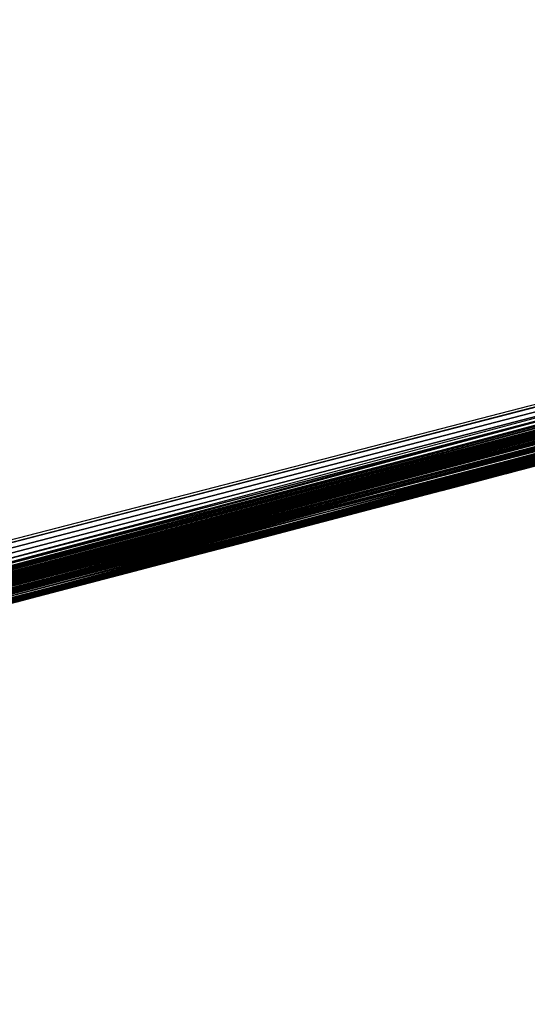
# Model space of a CAD drawing. Header units: millimetres. Extents: x -20 to 1804, y -298 to 307.
# Tile 86 of 189: x 876.2338 to 876.251, y 9.4228 to 9.4563. Entities that reach past the tile are written whole.
import ezdxf

# ---------------------------------------------------------------- set-up
doc = ezdxf.new("R2010")
doc.units = ezdxf.units.MM
doc.header["$LTSCALE"] = 33.374815
for name, color, linetype in [('100', 7, 'CONTINUOUS'), ('101', 7, 'CONTINUOUS'), ('102', 7, 'CONTINUOUS'), ('103', 7, 'CONTINUOUS'), ('74', 7, 'CONTINUOUS'), ('75', 7, 'CONTINUOUS'), ('77', 7, 'CONTINUOUS'), ('88', 7, 'CONTINUOUS'), ('89', 7, 'CONTINUOUS'), ('95', 7, 'CONTINUOUS')]:
    doc.layers.add(name, color=color, linetype=linetype)

msp = doc.modelspace()

# ---------------------------------------------------------------- linework, layer by layer
at = {"layer": '100', "color": 70, "linetype": 'Continuous', "true_color": 0x7ee600}
for points in [[(873.471578, 13.959426, 32.5), (882.360221, -29.480178, 32.5), (874.948917, 14.219173, 32.5), (873.471578, 13.959426, 32.5)], [(882.360221, -29.480178, 32.5), (884.821772, -39.727169, 32.5), (874.948917, 14.219173, 32.5), (882.360221, -29.480178, 32.5)], [(874.948917, 14.219173, 32.5), (884.821772, -39.727169, 32.5), (877.024115, 3.01142, 32.5), (874.948917, 14.219173, 32.5)], [(873.471578, 13.959426, 32.5), (875.550104, 2.731779, 32.5), (877.724387, -8.250704, 32.5), (873.471578, 13.959426, 32.5)], [(873.471578, 13.959426, 32.5), (877.724387, -8.250704, 32.5), (879.994426, -18.988024, 32.5), (873.471578, 13.959426, 32.5)], [(873.471578, 13.959426, 32.5), (879.994426, -18.988024, 32.5), (882.360221, -29.480178, 32.5), (873.471578, 13.959426, 32.5)]]:
    msp.add_3dface(points, dxfattribs=at)
at = {"layer": '101', "color": 70, "linetype": 'Continuous', "true_color": 0x7ee600}
for points in [[(879.994426, -18.988024, 39), (877.724387, -8.250704, 39), (872.714974, 23.979788, 39), (879.994426, -18.988024, 39)], [(874.446622, 14.130859, 39), (879.994426, -18.988024, 39), (872.714974, 23.979788, 39), (874.446622, 14.130859, 39)], [(877.724387, -8.250704, 39), (875.550104, 2.731779, 39), (872.714974, 23.979788, 39), (877.724387, -8.250704, 39)], [(879.994426, -18.988024, 39), (874.446622, 14.130859, 39), (876.522952, 2.916342, 39), (879.994426, -18.988024, 39)]]:
    msp.add_3dface(points, dxfattribs=at)
at = {"layer": '102', "color": 70, "linetype": 'Continuous', "true_color": 0x7ee600}
for points in [[(876.522952, 2.916342, 4), (874.446622, 14.130859, 4), (876.500567, 2.887969, 24), (876.522952, 2.916342, 4)], [(876.500567, 2.887969, 24), (874.446622, 14.130859, 4), (874.446622, 14.130859, 24), (876.500567, 2.887969, 24)]]:
    msp.add_3dface(points, dxfattribs=at)
at = {"layer": '103', "color": 70, "linetype": 'Continuous', "true_color": 0x7ee600}
for points in [[(874.948917, 14.219173, 32.5), (877.024115, 3.01142, 32.5), (874.948917, 14.219173, 30.5), (874.948917, 14.219173, 32.5)], [(874.948917, 14.219173, 30.5), (877.024115, 3.01142, 32.5), (877.001636, 2.983016, 30.5), (874.948917, 14.219173, 30.5)]]:
    msp.add_3dface(points, dxfattribs=at)
at = {"layer": '74', "color": 7, "linetype": 'Continuous', "true_color": 0xccffff}
msp.add_3dface([(876.610966, 9.539338, 65), (869.21615, 48.688913, 65), (876.122555, 9.408008, 65), (876.610966, 9.539338, 65)], dxfattribs=at)
at = {"layer": '75', "color": 7, "linetype": 'Continuous', "true_color": 0xccffff}
for points in [[(875.819247, 10.672299), (876.745595, 10.935527), (876.110872, 9.405001), (875.819247, 10.672299)], [(876.110872, 9.405001), (876.745595, 10.935527), (876.595595, 9.534982), (876.110872, 9.405001)]]:
    msp.add_3dface(points, dxfattribs=at)
at = {"layer": '77', "color": 7, "linetype": 'Continuous', "true_color": 0xccffff}
for points in [[(876.610966, 9.539338, 65), (876.122555, 9.408008, 65), (876.591467, 9.533714, 25.577124), (876.610966, 9.539338, 65)], [(876.110872, 9.405001), (876.595595, 9.534982), (876.196494, 9.426822, 5.736716), (876.110872, 9.405001)], [(876.196494, 9.426822, 5.736716), (876.595595, 9.534982), (876.282053, 9.449242, 5.864), (876.196494, 9.426822, 5.736716)], [(876.591467, 9.533714, 25.577124), (876.122555, 9.408008, 65), (876.588593, 9.532905, 25.681074), (876.591467, 9.533714, 25.577124)], [(876.588593, 9.532905, 25.681074), (876.122555, 9.408008, 65), (876.580311, 9.530576, 25.78467), (876.588593, 9.532905, 25.681074)], [(876.072715, 9.395101, 12.290271), (876.582017, 9.531055, 12.3008), (876.442603, 9.492408, 12.668), (876.072715, 9.395101, 12.290271)], [(876.112733, 9.405264, 11.759962), (876.555579, 9.523643, 9.840021), (876.582017, 9.531055, 12.1712), (876.112733, 9.405264, 11.759962)], [(876.580311, 9.530576, 25.78467), (876.122555, 9.408008, 65), (876.566182, 9.526611, 25.887779), (876.580311, 9.530576, 25.78467)], [(876.566182, 9.526611, 25.887779), (876.122555, 9.408008, 65), (876.54588, 9.520933, 25.990313), (876.566182, 9.526611, 25.887779)], [(876.549052, 9.521819, 9.854676), (876.555579, 9.523643, 9.840021), (876.112733, 9.405264, 11.759962), (876.549052, 9.521819, 9.854676)], [(876.539456, 9.519142, 9.868235), (876.549052, 9.521819, 9.854676), (876.112733, 9.405264, 11.759962), (876.539456, 9.519142, 9.868235)], [(876.54588, 9.520933, 25.990313), (876.122555, 9.408008, 65), (876.518697, 9.513368, 26.091259), (876.54588, 9.520933, 25.990313)], [(876.528233, 9.516017, 9.880052), (876.539456, 9.519142, 9.868235), (876.112733, 9.405264, 11.759962), (876.528233, 9.516017, 9.880052)], [(876.515656, 9.512524, 9.889894), (876.528233, 9.516017, 9.880052), (876.112733, 9.405264, 11.759962), (876.515656, 9.512524, 9.889894)], [(876.518697, 9.513368, 26.091259), (876.122555, 9.408008, 65), (876.484176, 9.503819, 26.190083), (876.518697, 9.513368, 26.091259)], [(876.501503, 9.508604, 9.89795), (876.515656, 9.512524, 9.889894), (876.112733, 9.405264, 11.759962), (876.501503, 9.508604, 9.89795)], [(876.486967, 9.504588, 9.904051), (876.501503, 9.508604, 9.89795), (876.112733, 9.405264, 11.759962), (876.486967, 9.504588, 9.904051)], [(876.47251, 9.500607, 9.90813), (876.486967, 9.504588, 9.904051), (876.112733, 9.405264, 11.759962), (876.47251, 9.500607, 9.90813)], [(876.484176, 9.503819, 26.190083), (876.122555, 9.408008, 65), (876.441734, 9.492171, 26.286319), (876.484176, 9.503819, 26.190083)], [(876.457722, 9.496547, 9.910246), (876.47251, 9.500607, 9.90813), (876.112733, 9.405264, 11.759962), (876.457722, 9.496547, 9.910246)], [(875.893144, 9.350575, 22.203904), (876.463527, 9.498139, 22.2224), (875.907499, 9.354069, 22.63557), (875.893144, 9.350575, 22.203904)], [(875.907499, 9.354069, 22.63557), (876.463527, 9.498139, 22.2224), (875.936237, 9.361099, 22.633984), (875.907499, 9.354069, 22.63557)], [(875.936237, 9.361099, 22.633984), (876.463527, 9.498139, 22.2224), (875.964198, 9.367982, 22.632373), (875.936237, 9.361099, 22.633984)], [(875.964198, 9.367982, 22.632373), (876.463527, 9.498139, 22.2224), (875.991343, 9.374705, 22.630737), (875.964198, 9.367982, 22.632373)], [(875.991343, 9.374705, 22.630737), (876.463527, 9.498139, 22.2224), (876.017784, 9.381293, 22.629078), (875.991343, 9.374705, 22.630737)], [(876.017784, 9.381293, 22.629078), (876.463527, 9.498139, 22.2224), (876.043578, 9.387756, 22.627395), (876.017784, 9.381293, 22.629078)], [(876.043578, 9.387756, 22.627395), (876.463527, 9.498139, 22.2224), (876.068697, 9.394085, 22.62569), (876.043578, 9.387756, 22.627395)], [(876.068697, 9.394085, 22.62569), (876.463527, 9.498139, 22.2224), (876.093164, 9.400283, 22.623974), (876.068697, 9.394085, 22.62569)], [(876.093164, 9.400283, 22.623974), (876.463527, 9.498139, 22.2224), (876.116984, 9.406349, 22.622241), (876.093164, 9.400283, 22.623974)], [(876.116984, 9.406349, 22.622241), (876.463527, 9.498139, 22.2224), (876.14011, 9.412268, 22.620506), (876.116984, 9.406349, 22.622241)], [(876.14011, 9.412268, 22.620506), (876.463527, 9.498139, 22.2224), (876.162527, 9.418033, 22.618772), (876.14011, 9.412268, 22.620506)], [(876.162527, 9.418033, 22.618772), (876.463527, 9.498139, 22.2224), (876.184238, 9.423644, 22.617042), (876.162527, 9.418033, 22.618772)], [(876.184238, 9.423644, 22.617042), (876.463527, 9.498139, 22.2224), (876.205216, 9.429089, 22.61533), (876.184238, 9.423644, 22.617042)], [(876.205216, 9.429089, 22.61533), (876.463527, 9.498139, 22.2224), (876.225459, 9.434367, 22.613631), (876.205216, 9.429089, 22.61533)], [(876.225459, 9.434367, 22.613631), (876.463527, 9.498139, 22.2224), (876.245018, 9.439488, 22.611954), (876.225459, 9.434367, 22.613631)], [(876.245018, 9.439488, 22.611954), (876.463527, 9.498139, 22.2224), (876.263905, 9.444453, 22.610301), (876.245018, 9.439488, 22.611954)], [(876.442603, 9.492408, 9.9104), (876.457722, 9.496547, 9.910246), (876.112733, 9.405264, 11.759962), (876.442603, 9.492408, 9.9104)], [(875.873258, 9.345752, 9.865339), (876.442603, 9.492408, 9.9104), (876.112733, 9.405264, 11.759962), (875.873258, 9.345752, 9.865339)], [(876.043481, 9.387732, 13.190127), (876.442603, 9.492408, 13.208), (876.065066, 9.393168, 13.958043), (876.043481, 9.387732, 13.190127)], [(876.052411, 9.389978, 9.086311), (876.442603, 9.492408, 9.104), (876.066855, 9.39362, 9.499929), (876.052411, 9.389978, 9.086311)], [(876.060219, 9.391945, 12.685245), (876.072715, 9.395101, 12.290271), (876.442603, 9.492408, 12.668), (876.060219, 9.391945, 12.685245)], [(876.065066, 9.393168, 13.958043), (876.442603, 9.492408, 13.208), (876.143911, 9.413244, 14.047131), (876.065066, 9.393168, 13.958043)], [(876.066855, 9.39362, 9.499929), (876.442603, 9.492408, 9.104), (876.088707, 9.399152, 9.497104), (876.066855, 9.39362, 9.499929)], [(876.071344, 9.394754, 8.588154), (876.384545, 9.476633, 8.076701), (876.442603, 9.492408, 8.5712), (876.071344, 9.394754, 8.588154)], [(876.088707, 9.399152, 9.497104), (876.442603, 9.492408, 9.104), (876.110001, 9.404568, 9.494366), (876.088707, 9.399152, 9.497104)], [(876.110001, 9.404568, 9.494366), (876.442603, 9.492408, 9.104), (876.130721, 9.409861, 9.49168), (876.110001, 9.404568, 9.494366)], [(876.130721, 9.409861, 9.49168), (876.442603, 9.492408, 9.104), (876.150887, 9.415036, 9.489082), (876.130721, 9.409861, 9.49168)], [(876.143911, 9.413244, 14.047131), (876.442603, 9.492408, 13.208), (876.215878, 9.431866, 14.145384), (876.143911, 9.413244, 14.047131)], [(876.150887, 9.415036, 9.489082), (876.442603, 9.492408, 9.104), (876.170538, 9.4201, 9.486649), (876.150887, 9.415036, 9.489082)], [(876.170538, 9.4201, 9.486649), (876.442603, 9.492408, 9.104), (876.189658, 9.425048, 9.484362), (876.170538, 9.4201, 9.486649)], [(876.189658, 9.425048, 9.484362), (876.442603, 9.492408, 9.104), (876.208267, 9.429883, 9.482233), (876.189658, 9.425048, 9.484362)], [(876.208267, 9.429883, 9.482233), (876.442603, 9.492408, 9.104), (876.226399, 9.434613, 9.480294), (876.208267, 9.429883, 9.482233)], [(876.215878, 9.431866, 14.145384), (876.442603, 9.492408, 13.208), (876.283049, 9.449506, 14.25402), (876.215878, 9.431866, 14.145384)], [(876.226399, 9.434613, 9.480294), (876.442603, 9.492408, 9.104), (876.244034, 9.43923, 9.478541), (876.226399, 9.434613, 9.480294)], [(876.244034, 9.43923, 9.478541), (876.442603, 9.492408, 9.104), (876.2612, 9.443741, 9.476968), (876.244034, 9.43923, 9.478541)], [(876.441734, 9.492171, 26.286319), (876.122555, 9.408008, 65), (876.390689, 9.478294, 26.377445), (876.441734, 9.492171, 26.286319)], [(876.224911, 9.434224, 17.638625), (876.393765, 9.479126, 17.8808), (876.243987, 9.439218, 18.18373), (876.224911, 9.434224, 17.638625)], [(876.243987, 9.439218, 18.18373), (876.393765, 9.479126, 17.8808), (876.304483, 9.455187, 18.178684), (876.243987, 9.439218, 18.18373)], [(876.390689, 9.478294, 26.377445), (876.122555, 9.408008, 65), (876.330941, 9.462235, 26.4632), (876.390689, 9.478294, 26.377445)], [(876.37481, 9.474007, 8.09056), (876.384545, 9.476633, 8.076701), (876.071344, 9.394754, 8.588154), (876.37481, 9.474007, 8.09056)], [(876.363636, 9.470998, 8.103332), (876.37481, 9.474007, 8.09056), (876.071344, 9.394754, 8.588154), (876.363636, 9.470998, 8.103332)], [(876.351098, 9.467631, 8.114401), (876.363636, 9.470998, 8.103332), (876.071344, 9.394754, 8.588154), (876.351098, 9.467631, 8.114401)], [(876.336869, 9.46382, 8.123581), (876.351098, 9.467631, 8.114401), (876.071344, 9.394754, 8.588154), (876.336869, 9.46382, 8.123581)], [(876.321612, 9.459746, 8.131251), (876.336869, 9.46382, 8.123581), (876.071344, 9.394754, 8.588154), (876.321612, 9.459746, 8.131251)], [(876.330941, 9.462235, 26.4632), (876.122555, 9.408008, 65), (876.260194, 9.443476, 26.543157), (876.330941, 9.462235, 26.4632)], [(876.306229, 9.455651, 8.137707), (876.321612, 9.459746, 8.131251), (876.071344, 9.394754, 8.588154), (876.306229, 9.455651, 8.137707)], [(876.290481, 9.451473, 8.142777), (876.306229, 9.455651, 8.137707), (876.071344, 9.394754, 8.588154), (876.290481, 9.451473, 8.142777)], [(876.297391, 9.453305, 20.919823), (876.21607, 9.431917, 20.849182), (876.252867, 9.441549, 18.589806), (876.297391, 9.453305, 20.919823)], [(876.140232, 9.412299, 16.892132), (876.271299, 9.446402, 15.923413), (876.296312, 9.453018, 17.083867), (876.140232, 9.412299, 16.892132)], [(876.274515, 9.447251, 8.146885), (876.290481, 9.451473, 8.142777), (876.071344, 9.394754, 8.588154), (876.274515, 9.447251, 8.146885)], [(876.258503, 9.443031, 8.150275), (876.274515, 9.447251, 8.146885), (876.071344, 9.394754, 8.588154), (876.258503, 9.443031, 8.150275)], [(876.27305, 9.446864, 6.604984), (876.269075, 9.445816, 7.68581), (876.237693, 9.437568, 6.502082), (876.27305, 9.446864, 6.604984)], [(876.183756, 9.423519, 16.07547), (876.271299, 9.446402, 15.923413), (876.140232, 9.412299, 16.892132), (876.183756, 9.423519, 16.07547)], [(876.270856, 9.446285, 25.232306), (876.256933, 9.442618, 26.05074), (876.230925, 9.435796, 25.149391), (876.270856, 9.446285, 25.232306)], [(876.269075, 9.445816, 7.68581), (876.221294, 9.433279, 7.788194), (876.237693, 9.437568, 6.502082), (876.269075, 9.445816, 7.68581)], [(876.260194, 9.443476, 26.543157), (876.122555, 9.408008, 65), (876.183566, 9.42347, 26.616679), (876.260194, 9.443476, 26.543157)], [(876.241243, 9.438498, 21.696074), (876.258222, 9.442957, 21.308142), (876.259077, 9.443182, 21.69451), (876.241243, 9.438498, 21.696074)], [(876.242361, 9.438791, 8.152822), (876.258503, 9.443031, 8.150275), (876.071344, 9.394754, 8.588154), (876.242361, 9.438791, 8.152822)], [(876.237355, 9.437479, 21.30746), (876.258222, 9.442957, 21.308142), (876.241243, 9.438498, 21.696074), (876.237355, 9.437479, 21.30746)], [(876.256933, 9.442618, 26.05074), (876.211367, 9.430691, 26.132964), (876.230925, 9.435796, 25.149391), (876.256933, 9.442618, 26.05074)], [(876.252867, 9.441549, 18.589806), (876.21607, 9.431917, 20.849182), (876.171559, 9.420364, 18.583274), (876.252867, 9.441549, 18.589806)], [(876.250722, 9.440986, 24.316703), (876.252581, 9.441474, 24.316795), (876.251233, 9.44112, 24.711169), (876.250722, 9.440986, 24.316703)], [(876.233893, 9.436573, 24.716685), (876.250722, 9.440986, 24.316703), (876.251233, 9.44112, 24.711169), (876.233893, 9.436573, 24.716685)], [(876.252349, 9.441413, 23.129751), (876.25091, 9.441035, 23.544123), (876.250806, 9.441008, 23.128883), (876.252349, 9.441413, 23.129751)], [(876.251189, 9.441108, 23.540795), (876.25091, 9.441035, 23.544123), (876.252349, 9.441413, 23.129751), (876.251189, 9.441108, 23.540795)], [(876.248878, 9.440501, 24.316604), (876.250722, 9.440986, 24.316703), (876.233893, 9.436573, 24.716685), (876.248878, 9.440501, 24.316604)], [(876.250806, 9.441008, 23.128883), (876.249252, 9.4406, 23.563839), (876.249236, 9.440595, 23.128023), (876.250806, 9.441008, 23.128883)], [(876.249527, 9.440672, 23.560576), (876.249252, 9.4406, 23.563839), (876.250806, 9.441008, 23.128883), (876.249527, 9.440672, 23.560576)], [(876.249803, 9.440744, 23.557305), (876.249527, 9.440672, 23.560576), (876.250806, 9.441008, 23.128883), (876.249803, 9.440744, 23.557305)], [(876.250079, 9.440817, 23.554024), (876.249803, 9.440744, 23.557305), (876.250806, 9.441008, 23.128883), (876.250079, 9.440817, 23.554024)], [(876.250355, 9.440889, 23.550735), (876.250079, 9.440817, 23.554024), (876.250806, 9.441008, 23.128883), (876.250355, 9.440889, 23.550735)], [(876.250632, 9.440962, 23.547437), (876.250355, 9.440889, 23.550735), (876.250806, 9.441008, 23.128883), (876.250632, 9.440962, 23.547437)], [(876.25091, 9.441035, 23.544123), (876.250632, 9.440962, 23.547437), (876.250806, 9.441008, 23.128883), (876.25091, 9.441035, 23.544123)], [(876.24705, 9.440021, 24.316497), (876.248878, 9.440501, 24.316604), (876.233893, 9.436573, 24.716685), (876.24705, 9.440021, 24.316497)], [(876.247885, 9.440241, 23.580013), (876.247614, 9.440169, 23.583219), (876.249236, 9.440595, 23.128023), (876.247885, 9.440241, 23.580013)], [(876.249236, 9.440595, 23.128023), (876.247614, 9.440169, 23.583219), (876.247625, 9.440172, 23.127176), (876.249236, 9.440595, 23.128023)], [(876.248158, 9.440312, 23.576797), (876.247885, 9.440241, 23.580013), (876.249236, 9.440595, 23.128023), (876.248158, 9.440312, 23.576797)], [(876.24843, 9.440384, 23.573571), (876.248158, 9.440312, 23.576797), (876.249236, 9.440595, 23.128023), (876.24843, 9.440384, 23.573571)], [(876.248704, 9.440455, 23.570336), (876.24843, 9.440384, 23.573571), (876.249236, 9.440595, 23.128023), (876.248704, 9.440455, 23.570336)], [(876.248978, 9.440527, 23.567092), (876.248704, 9.440455, 23.570336), (876.249236, 9.440595, 23.128023), (876.248978, 9.440527, 23.567092)], [(876.249252, 9.4406, 23.563839), (876.248978, 9.440527, 23.567092), (876.249236, 9.440595, 23.128023), (876.249252, 9.4406, 23.563839)], [(876.247625, 9.440172, 23.127176), (876.245999, 9.439745, 23.602246), (876.245976, 9.439739, 23.126345), (876.247625, 9.440172, 23.127176)], [(876.246266, 9.439816, 23.599101), (876.245999, 9.439745, 23.602246), (876.247625, 9.440172, 23.127176), (876.246266, 9.439816, 23.599101)], [(876.246534, 9.439886, 23.595946), (876.246266, 9.439816, 23.599101), (876.247625, 9.440172, 23.127176), (876.246534, 9.439886, 23.595946)], [(876.246803, 9.439957, 23.592779), (876.246534, 9.439886, 23.595946), (876.247625, 9.440172, 23.127176), (876.246803, 9.439957, 23.592779)], [(876.247073, 9.440027, 23.589602), (876.246803, 9.439957, 23.592779), (876.247625, 9.440172, 23.127176), (876.247073, 9.440027, 23.589602)], [(876.247343, 9.440098, 23.586415), (876.247073, 9.440027, 23.589602), (876.247625, 9.440172, 23.127176), (876.247343, 9.440098, 23.586415)], [(876.247614, 9.440169, 23.583219), (876.247343, 9.440098, 23.586415), (876.247625, 9.440172, 23.127176), (876.247614, 9.440169, 23.583219)], [(876.245239, 9.439546, 24.316381), (876.24705, 9.440021, 24.316497), (876.233893, 9.436573, 24.716685), (876.245239, 9.439546, 24.316381)], [(876.243439, 9.439074, 24.316266), (876.245239, 9.439546, 24.316381), (876.233893, 9.436573, 24.716685), (876.243439, 9.439074, 24.316266)], [(876.245976, 9.439739, 23.126345), (876.244407, 9.439328, 23.620911), (876.244292, 9.439298, 23.125532), (876.245976, 9.439739, 23.126345)], [(876.244671, 9.439397, 23.617823), (876.244407, 9.439328, 23.620911), (876.245976, 9.439739, 23.126345), (876.244671, 9.439397, 23.617823)], [(876.244935, 9.439466, 23.614726), (876.244671, 9.439397, 23.617823), (876.245976, 9.439739, 23.126345), (876.244935, 9.439466, 23.614726)], [(876.2452, 9.439536, 23.611621), (876.244935, 9.439466, 23.614726), (876.245976, 9.439739, 23.126345), (876.2452, 9.439536, 23.611621)], [(876.245466, 9.439606, 23.608506), (876.2452, 9.439536, 23.611621), (876.245976, 9.439739, 23.126345), (876.245466, 9.439606, 23.608506)], [(876.245732, 9.439675, 23.605381), (876.245466, 9.439606, 23.608506), (876.245976, 9.439739, 23.126345), (876.245732, 9.439675, 23.605381)], [(876.245999, 9.439745, 23.602246), (876.245732, 9.439675, 23.605381), (876.245976, 9.439739, 23.126345), (876.245999, 9.439745, 23.602246)], [(876.169601, 9.419859, 18.189766), (876.224911, 9.434224, 17.638625), (876.243987, 9.439218, 18.18373), (876.169601, 9.419859, 18.189766)], [(876.242836, 9.438916, 23.63928), (876.242576, 9.438848, 23.642315), (876.244292, 9.439298, 23.125532), (876.242836, 9.438916, 23.63928)], [(876.244292, 9.439298, 23.125532), (876.242576, 9.438848, 23.642315), (876.242576, 9.438848, 23.124738), (876.244292, 9.439298, 23.125532)], [(876.243097, 9.438984, 23.636237), (876.242836, 9.438916, 23.63928), (876.244292, 9.439298, 23.125532), (876.243097, 9.438984, 23.636237)], [(876.243358, 9.439053, 23.633186), (876.243097, 9.438984, 23.636237), (876.244292, 9.439298, 23.125532), (876.243358, 9.439053, 23.633186)], [(876.243619, 9.439121, 23.630128), (876.243358, 9.439053, 23.633186), (876.244292, 9.439298, 23.125532), (876.243619, 9.439121, 23.630128)], [(876.243882, 9.43919, 23.627064), (876.243619, 9.439121, 23.630128), (876.244292, 9.439298, 23.125532), (876.243882, 9.43919, 23.627064)], [(876.244144, 9.439259, 23.623991), (876.243882, 9.43919, 23.627064), (876.244292, 9.439298, 23.125532), (876.244144, 9.439259, 23.623991)], [(876.244407, 9.439328, 23.620911), (876.244144, 9.439259, 23.623991), (876.244292, 9.439298, 23.125532), (876.244407, 9.439328, 23.620911)], [(876.22621, 9.434563, 8.155084), (876.242361, 9.438791, 8.152822), (876.071344, 9.394754, 8.588154), (876.22621, 9.434563, 8.155084)], [(876.241649, 9.438605, 24.316153), (876.243439, 9.439074, 24.316266), (876.233893, 9.436573, 24.716685), (876.241649, 9.438605, 24.316153)], [(876.241028, 9.438442, 23.660337), (876.240772, 9.438375, 23.663315), (876.242576, 9.438848, 23.124738), (876.241028, 9.438442, 23.660337)], [(876.242576, 9.438848, 23.124738), (876.240772, 9.438375, 23.663315), (876.240831, 9.43839, 23.123968), (876.242576, 9.438848, 23.124738)], [(876.241285, 9.438509, 23.657352), (876.241028, 9.438442, 23.660337), (876.242576, 9.438848, 23.124738), (876.241285, 9.438509, 23.657352)], [(876.241542, 9.438576, 23.654361), (876.241285, 9.438509, 23.657352), (876.242576, 9.438848, 23.124738), (876.241542, 9.438576, 23.654361)], [(876.2418, 9.438644, 23.651362), (876.241542, 9.438576, 23.654361), (876.242576, 9.438848, 23.124738), (876.2418, 9.438644, 23.651362)], [(876.242058, 9.438712, 23.648355), (876.2418, 9.438644, 23.651362), (876.242576, 9.438848, 23.124738), (876.242058, 9.438712, 23.648355)], [(876.242317, 9.43878, 23.645339), (876.242058, 9.438712, 23.648355), (876.242576, 9.438848, 23.124738), (876.242317, 9.43878, 23.645339)], [(876.242576, 9.438848, 23.642315), (876.242317, 9.43878, 23.645339), (876.242576, 9.438848, 23.124738), (876.242576, 9.438848, 23.642315)], [(876.222918, 9.433703, 21.697489), (876.237355, 9.437479, 21.30746), (876.241243, 9.438498, 21.696074), (876.222918, 9.433703, 21.697489)], [(876.23987, 9.438138, 24.316041), (876.241649, 9.438605, 24.316153), (876.233893, 9.436573, 24.716685), (876.23987, 9.438138, 24.316041)], [(876.238102, 9.437675, 24.315926), (876.23987, 9.438138, 24.316041), (876.233893, 9.436573, 24.716685), (876.238102, 9.437675, 24.315926)], [(876.240831, 9.43839, 23.123968), (876.239242, 9.437974, 23.681076), (876.239059, 9.437926, 23.123222), (876.240831, 9.43839, 23.123968)], [(876.239496, 9.43804, 23.678126), (876.239242, 9.437974, 23.681076), (876.240831, 9.43839, 23.123968), (876.239496, 9.43804, 23.678126)], [(876.239751, 9.438107, 23.675173), (876.239496, 9.43804, 23.678126), (876.240831, 9.43839, 23.123968), (876.239751, 9.438107, 23.675173)], [(876.240006, 9.438174, 23.672215), (876.239751, 9.438107, 23.675173), (876.240831, 9.43839, 23.123968), (876.240006, 9.438174, 23.672215)], [(876.240261, 9.438241, 23.669254), (876.240006, 9.438174, 23.672215), (876.240831, 9.43839, 23.123968), (876.240261, 9.438241, 23.669254)], [(876.240516, 9.438308, 23.666287), (876.240261, 9.438241, 23.669254), (876.240831, 9.43839, 23.123968), (876.240516, 9.438308, 23.666287)], [(876.240772, 9.438375, 23.663315), (876.240516, 9.438308, 23.666287), (876.240831, 9.43839, 23.123968), (876.240772, 9.438375, 23.663315)], [(876.237475, 9.437511, 23.701523), (876.237224, 9.437445, 23.704424), (876.239059, 9.437926, 23.123222), (876.237475, 9.437511, 23.701523)], [(876.239059, 9.437926, 23.123222), (876.237224, 9.437445, 23.704424), (876.237264, 9.437456, 23.122503), (876.239059, 9.437926, 23.123222)], [(876.237727, 9.437577, 23.698618), (876.237475, 9.437511, 23.701523), (876.239059, 9.437926, 23.123222), (876.237727, 9.437577, 23.698618)], [(876.237978, 9.437643, 23.69571), (876.237727, 9.437577, 23.698618), (876.239059, 9.437926, 23.123222), (876.237978, 9.437643, 23.69571)], [(876.23823, 9.437708, 23.692796), (876.237978, 9.437643, 23.69571), (876.239059, 9.437926, 23.123222), (876.23823, 9.437708, 23.692796)], [(876.238482, 9.437775, 23.689877), (876.23823, 9.437708, 23.692796), (876.239059, 9.437926, 23.123222), (876.238482, 9.437775, 23.689877)], [(876.238735, 9.437841, 23.686951), (876.238482, 9.437775, 23.689877), (876.239059, 9.437926, 23.123222), (876.238735, 9.437841, 23.686951)], [(876.238988, 9.437907, 23.684018), (876.238735, 9.437841, 23.686951), (876.239059, 9.437926, 23.123222), (876.238988, 9.437907, 23.684018)], [(876.239242, 9.437974, 23.681076), (876.238988, 9.437907, 23.684018), (876.239059, 9.437926, 23.123222), (876.239242, 9.437974, 23.681076)], [(876.237693, 9.437568, 6.502082), (876.221294, 9.433279, 7.788194), (876.19642, 9.426803, 6.401528), (876.237693, 9.437568, 6.502082)], [(876.216486, 9.432025, 21.306729), (876.237355, 9.437479, 21.30746), (876.222918, 9.433703, 21.697489), (876.216486, 9.432025, 21.306729)], [(876.236347, 9.437215, 24.315807), (876.238102, 9.437675, 24.315926), (876.233893, 9.436573, 24.716685), (876.236347, 9.437215, 24.315807)], [(876.237264, 9.437456, 23.122503), (876.235466, 9.436985, 23.724713), (876.235449, 9.43698, 23.121814), (876.237264, 9.437456, 23.122503)], [(876.235718, 9.43705, 23.721815), (876.235466, 9.436985, 23.724713), (876.237264, 9.437456, 23.122503), (876.235718, 9.43705, 23.721815)], [(876.235969, 9.437116, 23.718914), (876.235718, 9.43705, 23.721815), (876.237264, 9.437456, 23.122503), (876.235969, 9.437116, 23.718914)], [(876.23622, 9.437182, 23.716016), (876.235969, 9.437116, 23.718914), (876.237264, 9.437456, 23.122503), (876.23622, 9.437182, 23.716016)], [(876.236471, 9.437248, 23.713118), (876.23622, 9.437182, 23.716016), (876.237264, 9.437456, 23.122503), (876.236471, 9.437248, 23.713118)], [(876.236722, 9.437314, 23.710221), (876.236471, 9.437248, 23.713118), (876.237264, 9.437456, 23.122503), (876.236722, 9.437314, 23.710221)], [(876.236973, 9.437379, 23.707323), (876.236722, 9.437314, 23.710221), (876.237264, 9.437456, 23.122503), (876.236973, 9.437379, 23.707323)], [(876.237224, 9.437445, 23.704424), (876.236973, 9.437379, 23.707323), (876.237264, 9.437456, 23.122503), (876.237224, 9.437445, 23.704424)], [(876.234604, 9.436759, 24.315682), (876.236347, 9.437215, 24.315807), (876.233893, 9.436573, 24.716685), (876.234604, 9.436759, 24.315682)], [(876.232874, 9.436306, 24.315548), (876.234604, 9.436759, 24.315682), (876.233893, 9.436573, 24.716685), (876.232874, 9.436306, 24.315548)], [(876.235449, 9.43698, 23.121814), (876.23371, 9.436525, 23.744941), (876.233616, 9.4365, 23.121156), (876.235449, 9.43698, 23.121814)], [(876.233961, 9.43659, 23.742054), (876.23371, 9.436525, 23.744941), (876.235449, 9.43698, 23.121814), (876.233961, 9.43659, 23.742054)], [(876.234211, 9.436656, 23.739167), (876.233961, 9.43659, 23.742054), (876.235449, 9.43698, 23.121814), (876.234211, 9.436656, 23.739167)], [(876.234462, 9.436722, 23.73628), (876.234211, 9.436656, 23.739167), (876.235449, 9.43698, 23.121814), (876.234462, 9.436722, 23.73628)], [(876.234713, 9.436787, 23.733391), (876.234462, 9.436722, 23.73628), (876.235449, 9.43698, 23.121814), (876.234713, 9.436787, 23.733391)], [(876.234964, 9.436853, 23.730501), (876.234713, 9.436787, 23.733391), (876.235449, 9.43698, 23.121814), (876.234964, 9.436853, 23.730501)], [(876.235215, 9.436919, 23.727608), (876.234964, 9.436853, 23.730501), (876.235449, 9.43698, 23.121814), (876.235215, 9.436919, 23.727608)], [(876.235466, 9.436985, 23.724713), (876.235215, 9.436919, 23.727608), (876.235449, 9.43698, 23.121814), (876.235466, 9.436985, 23.724713)], [(876.21681, 9.432109, 24.720435), (876.232874, 9.436306, 24.315548), (876.233893, 9.436573, 24.716685), (876.21681, 9.432109, 24.720435)]]:
    msp.add_3dface(points, dxfattribs=at)
at = {"layer": '88', "color": 70, "linetype": 'Continuous', "true_color": 0x7ee600}
for points in [[(876.724836, -8.355703, 4), (874.558135, 2.593906, 4), (872.714974, 23.979788, 4), (876.724836, -8.355703, 4)], [(878.986787, -19.062566, 4), (876.724836, -8.355703, 4), (872.714974, 23.979788, 4), (878.986787, -19.062566, 4)], [(881.343989, -29.526682, 4), (878.986787, -19.062566, 4), (872.714974, 23.979788, 4), (881.343989, -29.526682, 4)], [(883.796441, -39.748053, 4), (881.343989, -29.526682, 4), (872.714974, 23.979788, 4), (883.796441, -39.748053, 4)], [(874.446622, 14.130859, 4), (883.796441, -39.748053, 4), (872.714974, 23.979788, 4), (874.446622, 14.130859, 4)], [(876.522952, 2.916342, 4), (883.796441, -39.748053, 4), (874.446622, 14.130859, 4), (876.522952, 2.916342, 4)]]:
    msp.add_3dface(points, dxfattribs=at)
at = {"layer": '89', "color": 70, "linetype": 'Continuous', "true_color": 0x7ee600}
for points in [[(883.796441, -39.748053, 59), (874.446622, 14.130859, 59), (870.755037, 23.63519, 59), (883.796441, -39.748053, 59)], [(881.343989, -29.526682, 59), (883.796441, -39.748053, 59), (870.755037, 23.63519, 59), (881.343989, -29.526682, 59)], [(878.986787, -19.062566, 59), (881.343989, -29.526682, 59), (870.755037, 23.63519, 59), (878.986787, -19.062566, 59)], [(876.724836, -8.355703, 59), (878.986787, -19.062566, 59), (870.755037, 23.63519, 59), (876.724836, -8.355703, 59)], [(874.558135, 2.593906, 59), (876.724836, -8.355703, 59), (870.755037, 23.63519, 59), (874.558135, 2.593906, 59)], [(876.522952, 2.916342, 59), (874.446622, 14.130859, 59), (883.796441, -39.748053, 59), (876.522952, 2.916342, 59)]]:
    msp.add_3dface(points, dxfattribs=at)
at = {"layer": '95', "color": 70, "linetype": 'Continuous', "true_color": 0x7ee600}
for points in [[(874.446622, 14.130859, 59), (876.522952, 2.916342, 59), (874.446622, 14.130859, 39), (874.446622, 14.130859, 59)], [(874.446622, 14.130859, 39), (876.522952, 2.916342, 59), (876.522952, 2.916342, 39), (874.446622, 14.130859, 39)]]:
    msp.add_3dface(points, dxfattribs=at)

doc.saveas('drawing.dxf')
